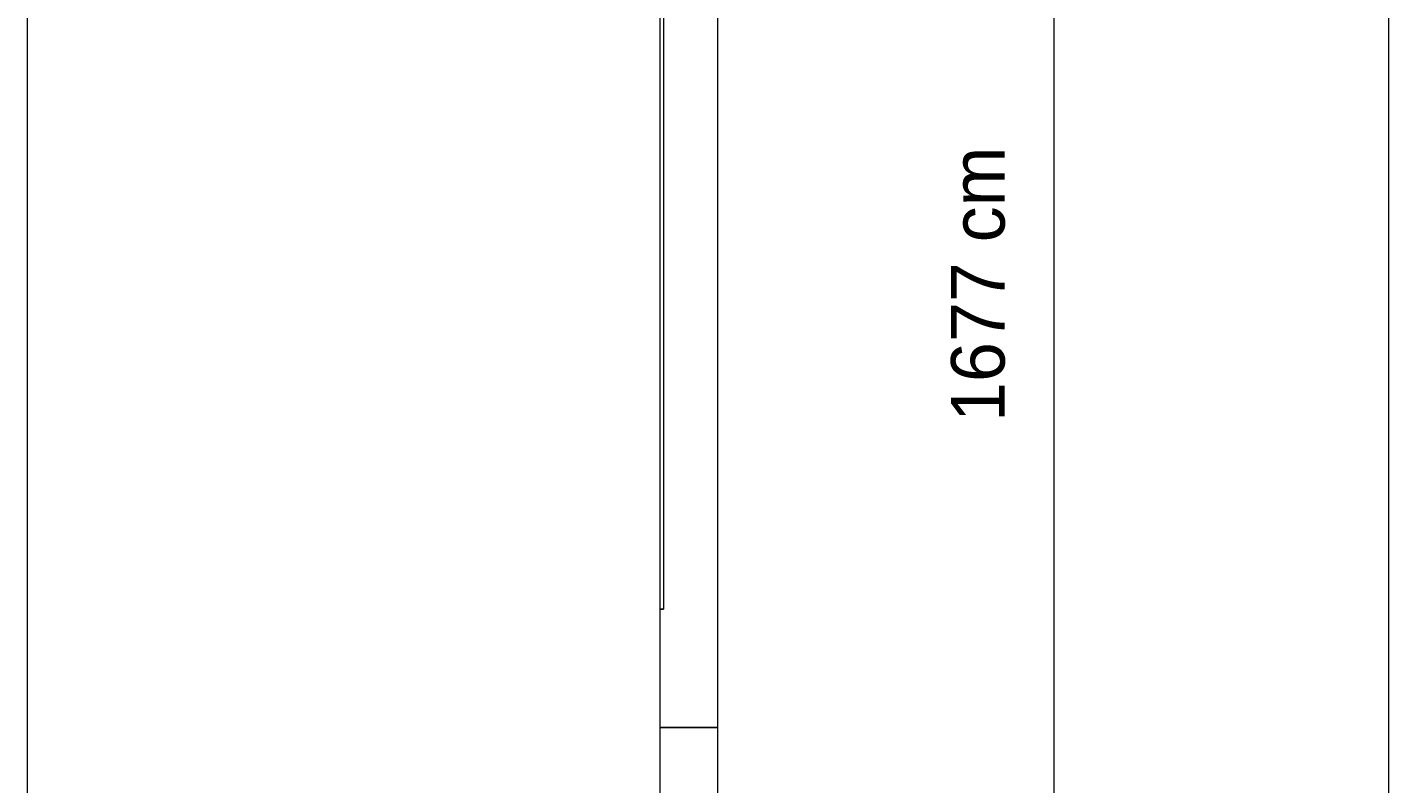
# Model space of a CAD drawing. Header units: millimetres. Extents: x 61 to 149, y -248 to -48.
# Tile 3 of 4: x 61 to 149, y -197 to -148. Entities that reach past the tile are written whole.
import ezdxf

# ---------------------------------------------------------------- set-up
doc = ezdxf.new("R2010")
doc.units = ezdxf.units.MM
doc.header["$MEASUREMENT"] = 0
doc.layers.add('Capa 1', color=7, linetype='Continuous', lineweight=0)

# ---------------------------------------------------------------- blocks, each defined once
blk = doc.blocks.new('Block_0')
at = {"layer": 'Capa 1', "color": 250, "lineweight": 15, "true_color": 0x1d1d1b}
blk.add_line((127.419, -76.22), (127.408, -237.753), dxfattribs=at)
at = {"layer": 'Capa 1'}
blk.add_lwpolyline([(60.882, -237.752), (149.118, -237.752), (149.118, -48.195), (60.882, -48.195)], close=True, dxfattribs=at)
blk = doc.blocks.new('Block_1')
at = {"layer": 'Capa 1'}
blk.add_lwpolyline([(60.882, -237.752), (149.118, -237.752), (149.118, -48.195), (60.882, -48.195)], close=True, dxfattribs=at)
at = {"layer": 'Capa 1', "color": 250, "lineweight": 15, "true_color": 0x1d1d1b}
for points in [[(105.627, -193.246), (105.627, -193.246), (105.627, -78.528), (105.627, -78.528)], [(101.888, -80.417), (101.888, -80.417), (101.888, -185.588), (101.888, -185.588)], [(102.116, -80.417), (102.116, -80.417), (102.116, -185.588), (102.116, -185.588)], [(102.116, -80.417), (102.116, -80.417), (102.116, -185.588), (102.116, -185.588)], [(101.888, -185.588), (101.888, -185.588), (101.888, -193.246), (101.888, -193.246)], [(101.888, -193.246), (101.888, -193.246), (101.888, -197.9), (101.888, -197.9)], [(105.627, -230.552), (105.627, -230.552), (105.627, -193.246), (105.627, -193.246)]]:
    blk.add_open_spline(points, degree=3, dxfattribs=at)
for points, knots in [([(102.116, -185.588), (102.116, -185.588), (102.019, -185.588), (102.019, -185.588), (102.019, -185.588), (101.954, -185.588), (101.954, -185.588), (101.954, -185.588), (101.92, -185.588), (101.92, -185.588), (101.92, -185.588), (101.888, -185.588), (101.888, -185.588)], [0, 0, 0, 0, 1, 1, 1, 2, 2, 2, 3, 3, 3, 4, 4, 4, 4]), ([(101.888, -185.588), (101.888, -185.588), (101.92, -185.588), (101.92, -185.588), (101.92, -185.588), (101.954, -185.588), (101.954, -185.588), (101.954, -185.588), (102.019, -185.588), (102.019, -185.588), (102.019, -185.588), (102.116, -185.588), (102.116, -185.588)], [0, 0, 0, 0, 1, 1, 1, 2, 2, 2, 3, 3, 3, 4, 4, 4, 4]), ([(105.627, -193.246), (105.627, -193.246), (105.627, -193.246), (105.627, -193.246), (105.627, -193.246), (105.593, -193.246), (105.593, -193.246), (105.593, -193.246), (105.528, -193.246), (105.528, -193.246), (105.528, -193.246), (105.431, -193.246), (105.431, -193.246), (105.431, -193.246), (105.298, -193.246), (105.298, -193.246), (105.298, -193.246), (105.167, -193.246), (105.167, -193.246), (105.167, -193.246), (104.971, -193.246), (104.971, -193.246), (104.971, -193.246), (104.775, -193.246), (104.775, -193.246), (104.775, -193.246), (104.577, -193.246), (104.577, -193.246), (104.577, -193.246), (104.347, -193.246), (104.347, -193.246), (104.347, -193.246), (104.085, -193.246), (104.085, -193.246), (104.085, -193.246), (103.856, -193.246), (103.856, -193.246), (103.856, -193.246), (103.592, -193.246), (103.592, -193.246), (103.592, -193.246), (103.364, -193.246), (103.364, -193.246), (103.364, -193.246), (103.101, -193.246), (103.101, -193.246), (103.101, -193.246), (102.871, -193.246), (102.871, -193.246), (102.871, -193.246), (102.675, -193.246), (102.675, -193.246), (102.675, -193.246), (102.479, -193.246), (102.479, -193.246), (102.479, -193.246), (102.314, -193.246), (102.314, -193.246), (102.314, -193.246), (102.182, -193.246), (102.182, -193.246), (102.182, -193.246), (102.051, -193.246), (102.051, -193.246), (102.051, -193.246), (101.986, -193.246), (101.986, -193.246), (101.986, -193.246), (101.92, -193.246), (101.92, -193.246), (101.92, -193.246), (101.888, -193.246), (101.888, -193.246)], [0, 0, 0, 0, 1, 1, 1, 2, 2, 2, 3, 3, 3, 4, 4, 4, 5, 5, 5, 6, 6, 6, 7, 7, 7, 8, 8, 8, 9, 9, 9, 10, 10, 10, 11, 11, 11, 12, 12, 12, 13, 13, 13, 14, 14, 14, 15, 15, 15, 16, 16, 16, 17, 17, 17, 18, 18, 18, 19, 19, 19, 20, 20, 20, 21, 21, 21, 22, 22, 22, 23, 23, 23, 24, 24, 24, 24]), ([(101.888, -193.246), (101.888, -193.246), (101.92, -193.246), (101.92, -193.246), (101.92, -193.246), (101.954, -193.246), (101.954, -193.246), (101.954, -193.246), (102.019, -193.246), (102.019, -193.246), (102.019, -193.246), (102.116, -193.246), (102.116, -193.246), (102.116, -193.246), (102.215, -193.246), (102.215, -193.246), (102.215, -193.246), (102.38, -193.246), (102.38, -193.246), (102.38, -193.246), (102.576, -193.246), (102.576, -193.246), (102.576, -193.246), (102.774, -193.246), (102.774, -193.246), (102.774, -193.246), (102.97, -193.246), (102.97, -193.246), (102.97, -193.246), (103.2, -193.246), (103.2, -193.246), (103.2, -193.246), (103.461, -193.246), (103.461, -193.246), (103.461, -193.246), (103.691, -193.246), (103.691, -193.246), (103.691, -193.246), (103.955, -193.246), (103.955, -193.246), (103.955, -193.246), (104.184, -193.246), (104.184, -193.246), (104.184, -193.246), (104.446, -193.246), (104.446, -193.246), (104.446, -193.246), (104.642, -193.246), (104.642, -193.246), (104.642, -193.246), (104.872, -193.246), (104.872, -193.246), (104.872, -193.246), (105.07, -193.246), (105.07, -193.246), (105.07, -193.246), (105.233, -193.246), (105.233, -193.246), (105.233, -193.246), (105.363, -193.246), (105.363, -193.246), (105.363, -193.246), (105.462, -193.246), (105.462, -193.246), (105.462, -193.246), (105.561, -193.246), (105.561, -193.246), (105.561, -193.246), (105.593, -193.246), (105.593, -193.246), (105.593, -193.246), (105.627, -193.246), (105.627, -193.246)], [0, 0, 0, 0, 1, 1, 1, 2, 2, 2, 3, 3, 3, 4, 4, 4, 5, 5, 5, 6, 6, 6, 7, 7, 7, 8, 8, 8, 9, 9, 9, 10, 10, 10, 11, 11, 11, 12, 12, 12, 13, 13, 13, 14, 14, 14, 15, 15, 15, 16, 16, 16, 17, 17, 17, 18, 18, 18, 19, 19, 19, 20, 20, 20, 21, 21, 21, 22, 22, 22, 23, 23, 23, 24, 24, 24, 24])]:
    blk.add_open_spline(points, degree=3, knots=knots, dxfattribs=at)

msp = doc.modelspace()

# ---------------------------------------------------------------- block references
at = {"layer": 'Capa 1'}
for name in ['Block_0', 'Block_1']:
    msp.add_blockref(name, (0, 0), dxfattribs=at)

# ---------------------------------------------------------------- texts
at = {"layer": 'Capa 1', "insert": (124.277, -173.445), "char_height": 0.2, "attachment_point": 7, "rotation": 90}
msp.add_mtext('\\C250;\\c1776925;\\FFavorit Light|b0|i0|c1;\\H3.479834;\\W1.000000;1677 cm', dxfattribs=at)

doc.saveas('drawing.dxf')
